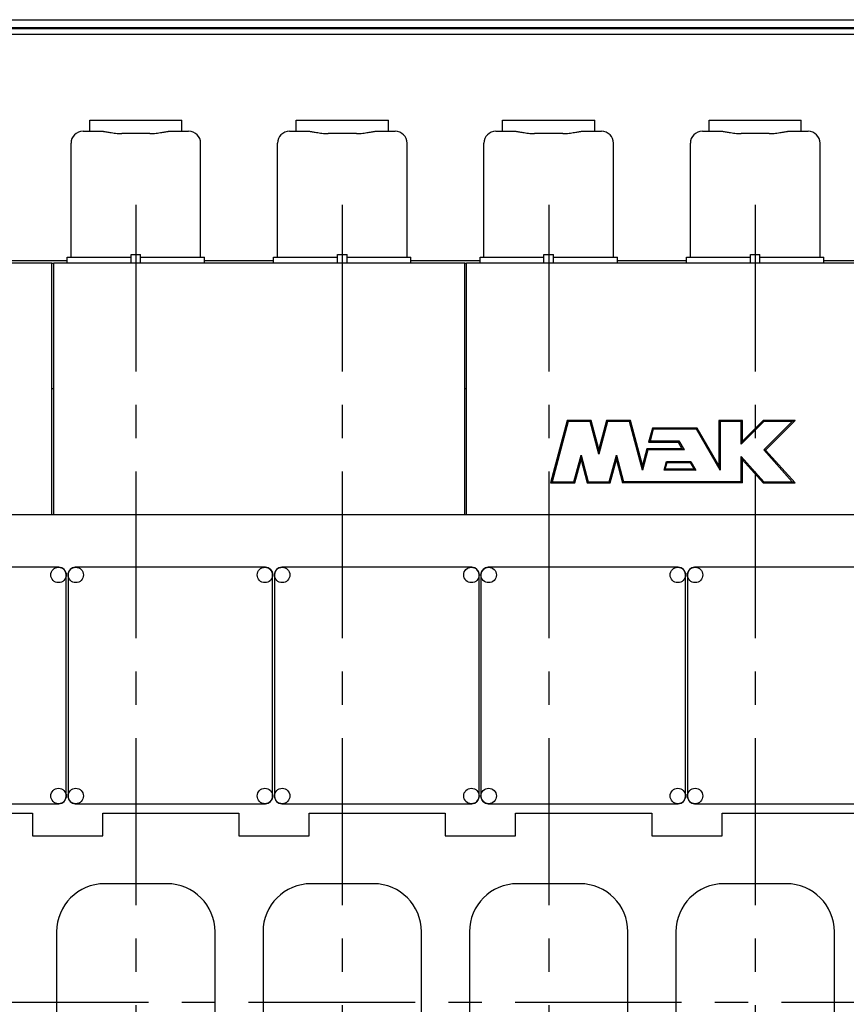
# Model space of a CAD drawing. Header units: millimetres. Extents: x 0 to 841, y 0 to 594.
# Tile 4 of 59: x 161 to 247, y 150 to 252. Entities that reach past the tile are written whole.
import ezdxf

# ---------------------------------------------------------------- set-up
doc = ezdxf.new("R2010")
doc.units = ezdxf.units.MM
doc.header["$LTSCALE"] = 46.255
doc.linetypes.add('CENTER', pattern=[0.6, 0.375, -0.075, 0.075, -0.075])
for name, color, linetype in [('25097_000000_IMO-2_SKL_PBL315', 7, 'CONTINUOUS'), ('25097_030000_TLKGS_V_ABL290', 7, 'CONTINUOUS'), ('25097_100000_TLKGS_V_ABL291', 7, 'CONTINUOUS'), ('25097_200000_TLKGS_V_ABL312', 7, 'CONTINUOUS'), ('25097_700000_TLKGS_V_ABL302', 7, 'CONTINUOUS'), ('right_6_VBL283', 7, 'CONTINUOUS')]:
    doc.layers.add(name, color=color, linetype=linetype)

# ---------------------------------------------------------------- blocks, each defined once
blk = doc.blocks.new('25097_111000_21_SIMPLE1_T1_A_PBL298', base_point=(219.12, 163.88))
at = {"layer": '25097_111000_21_SIMPLE1_T1_A_PBL298', "color": 7, "linetype": 'CONTINUOUS'}
for p, q in [((318.27, 200.75), (105.15, 200.75)), ((148.05, 169.7), (162.23, 169.7)), ((162.23, 169.7), (162.23, 167.34)), ((169.55, 167.34), (169.55, 169.7)), ((169.55, 169.7), (183.73, 169.7)), ((183.73, 169.7), (183.73, 167.34)), ((191.05, 167.34), (191.05, 169.7)), ((191.05, 169.7), (205.23, 169.7)), ((205.23, 169.7), (205.23, 167.34)), ((212.55, 167.34), (212.55, 169.7)), ((212.55, 169.7), (226.73, 169.7)), ((226.73, 169.7), (226.73, 167.34)), ((234.05, 169.7), (248.23, 169.7)), ((234.05, 167.34), (234.05, 169.7)), ((162.23, 167.34), (169.55, 167.34)), ((183.73, 167.34), (191.05, 167.34)), ((205.23, 167.34), (212.55, 167.34)), ((226.73, 167.34), (234.05, 167.34))]:
    blk.add_line(p, q, dxfattribs=at)
blk = doc.blocks.new('25097_111000_21_SIMPLE1_A_ABL297', base_point=(219.125, 163.875))
at = {"layer": '25097_111000_21_SIMPLE1_T1_A_PBL298'}
blk.add_blockref('25097_111000_21_SIMPLE1_T1_A_PBL298', (219.125, 163.875), dxfattribs=at)
blk = doc.blocks.new('25097_111200_24_SIMPLE1_T3_X_PBL319', base_point=(155.1, 183))
at = {"layer": '25097_111200_24_SIMPLE1_T3_X_PBL319', "color": 7, "linetype": 'CONTINUOUS'}
for p, q in [((165, 195.3), (145.2, 195.3)), ((144.45, 194.55), (144.45, 171.45)), ((165.75, 171.45), (165.75, 194.55)), ((145.2, 170.7), (165, 170.7))]:
    blk.add_line(p, q, dxfattribs=at)
for centre in [(145.25, 194.5), (164.95, 194.5), (145.25, 171.5), (164.95, 171.5)]:
    blk.add_circle(centre, 0.8, dxfattribs=at)
for centre, start, end in [((145.2, 194.55), 90, 180), ((165, 194.55), 0, 90), ((145.2, 171.45), 180, 270), ((165, 171.45), 270, 360)]:
    blk.add_arc(centre, 0.75, start, end, dxfattribs=at)
blk = doc.blocks.new('25097_111200_24_SIMPLE1_T6_X_PBL327', base_point=(173, 149.75))
at = {"layer": '25097_111200_24_SIMPLE1_T6_X_PBL327', "color": 7, "linetype": 'CONTINUOUS'}
for p, q in [((176.25, 162.37), (169.75, 162.37)), ((164.75, 157.37), (164.75, 142.12)), ((181.25, 142.12), (181.25, 157.37)), ((167.54, 145.9), (166.7, 142.75)), ((168.7, 145.9), (167.54, 145.9)), ((169.18, 144.12), (168.7, 145.9)), ((169.66, 145.9), (169.18, 144.12)), ((170.82, 145.9), (169.66, 145.9)), ((171.5, 143.34), (170.82, 145.9)), ((172.08, 145.53), (171.92, 144.93)), ((174.4, 145.53), (172.08, 145.53)), ((175.66, 143.34), (174.4, 145.53)), ((175.66, 145.9), (175.66, 143.34)), ((176.78, 145.9), (175.66, 145.9)), ((176.78, 144.72), (176.78, 145.9)), ((178, 145.9), (176.78, 144.72)), ((179.5, 145.9), (178, 145.9)), ((178, 144.44), (179.5, 145.9)), ((171.92, 144.93), (173.45, 144.93)), ((173.45, 144.93), (173.73, 144.44)), ((167.86, 142.75), (168.22, 144.1)), ((168.22, 144.1), (168.58, 142.75)), ((169.78, 142.75), (170.14, 144.1)), ((170.14, 144.1), (170.5, 142.75)), ((171.79, 144.44), (171.5, 143.34)), ((173.73, 144.44), (171.79, 144.44)), ((172.66, 143.34), (172.79, 143.84)), ((172.79, 143.84), (174.08, 143.84)), ((174.08, 143.84), (174.37, 143.34)), ((176.78, 144.13), (178, 142.75)), ((176.78, 142.75), (176.78, 144.13)), ((179.5, 142.75), (178, 144.44)), ((166.7, 142.75), (167.86, 142.75)), ((168.58, 142.75), (169.78, 142.75)), ((170.5, 142.75), (176.78, 142.75)), ((174.37, 143.34), (172.66, 143.34)), ((178, 142.75), (179.5, 142.75)), ((169.75, 137.12), (176.25, 137.12))]:
    blk.add_line(p, q, dxfattribs=at)
for centre, start, end in [((169.75, 157.37), 90, 180), ((176.25, 157.37), 0, 90), ((169.75, 142.12), 180, 270), ((176.25, 142.12), 270, 360)]:
    blk.add_arc(centre, 5, start, end, dxfattribs=at)
blk = doc.blocks.new('25097_111200_24_SIMPLE1_T3_X_PBL330', base_point=(176.6, 183))
at = {"layer": '25097_111200_24_SIMPLE1_T3_X_PBL330', "color": 7, "linetype": 'CONTINUOUS'}
for p, q in [((186.5, 195.3), (166.7, 195.3)), ((165.95, 194.55), (165.95, 171.45)), ((187.25, 171.45), (187.25, 194.55)), ((166.7, 170.7), (186.5, 170.7))]:
    blk.add_line(p, q, dxfattribs=at)
for centre in [(166.75, 194.5), (186.45, 194.5), (166.75, 171.5), (186.45, 171.5)]:
    blk.add_circle(centre, 0.8, dxfattribs=at)
for centre, start, end in [((166.7, 194.55), 90, 180), ((186.5, 194.55), 0, 90), ((166.7, 171.45), 180, 270), ((186.5, 171.45), 270, 360)]:
    blk.add_arc(centre, 0.75, start, end, dxfattribs=at)
blk = doc.blocks.new('25097_111200_24_SIMPLE1_T6_X_PBL341', base_point=(194.5, 149.75))
at = {"layer": '25097_111200_24_SIMPLE1_T6_X_PBL341', "color": 7, "linetype": 'CONTINUOUS'}
for p, q in [((197.75, 162.37), (191.25, 162.37)), ((186.25, 157.37), (186.25, 142.12)), ((202.75, 142.12), (202.75, 157.37)), ((189.04, 145.9), (188.2, 142.75)), ((190.2, 145.9), (189.04, 145.9)), ((190.68, 144.12), (190.2, 145.9)), ((191.16, 145.9), (190.68, 144.12)), ((192.32, 145.9), (191.16, 145.9)), ((193, 143.34), (192.32, 145.9)), ((193.58, 145.53), (193.42, 144.93)), ((195.9, 145.53), (193.58, 145.53)), ((197.16, 143.34), (195.9, 145.53)), ((197.16, 145.9), (197.16, 143.34)), ((198.28, 145.9), (197.16, 145.9)), ((198.28, 144.72), (198.28, 145.9)), ((199.5, 145.9), (198.28, 144.72)), ((201, 145.9), (199.5, 145.9)), ((199.5, 144.44), (201, 145.9)), ((193.42, 144.93), (194.95, 144.93)), ((194.95, 144.93), (195.23, 144.44)), ((189.36, 142.75), (189.72, 144.1)), ((189.72, 144.1), (190.08, 142.75)), ((191.28, 142.75), (191.64, 144.1)), ((191.64, 144.1), (192, 142.75)), ((193.29, 144.44), (193, 143.34)), ((195.23, 144.44), (193.29, 144.44)), ((194.16, 143.34), (194.29, 143.84)), ((194.29, 143.84), (195.58, 143.84)), ((195.58, 143.84), (195.87, 143.34)), ((198.28, 144.13), (199.5, 142.75)), ((198.28, 142.75), (198.28, 144.13)), ((201, 142.75), (199.5, 144.44)), ((188.2, 142.75), (189.36, 142.75)), ((190.08, 142.75), (191.28, 142.75)), ((192, 142.75), (198.28, 142.75)), ((195.87, 143.34), (194.16, 143.34)), ((199.5, 142.75), (201, 142.75)), ((191.25, 137.12), (197.75, 137.12))]:
    blk.add_line(p, q, dxfattribs=at)
for centre, start, end in [((191.25, 157.37), 90, 180), ((197.75, 157.37), 0, 90), ((191.25, 142.12), 180, 270), ((197.75, 142.12), 270, 360)]:
    blk.add_arc(centre, 5, start, end, dxfattribs=at)
blk = doc.blocks.new('25097_111200_24_SIMPLE1_T3_X_PBL344', base_point=(198.1, 183))
at = {"layer": '25097_111200_24_SIMPLE1_T3_X_PBL344', "color": 7, "linetype": 'CONTINUOUS'}
for p, q in [((208, 195.3), (188.2, 195.3)), ((187.45, 194.55), (187.45, 171.45)), ((208.75, 171.45), (208.75, 194.55)), ((188.2, 170.7), (208, 170.7))]:
    blk.add_line(p, q, dxfattribs=at)
for centre in [(188.25, 194.5), (207.95, 194.5), (188.25, 171.5), (207.95, 171.5)]:
    blk.add_circle(centre, 0.8, dxfattribs=at)
for centre, start, end in [((188.2, 194.55), 90, 180), ((208, 194.55), 0, 90), ((188.2, 171.45), 180, 270), ((208, 171.45), 270, 360)]:
    blk.add_arc(centre, 0.75, start, end, dxfattribs=at)
blk = doc.blocks.new('25097_111200_24_SIMPLE1_T6_X_PBL353', base_point=(216, 149.75))
at = {"layer": '25097_111200_24_SIMPLE1_T6_X_PBL353', "color": 7, "linetype": 'CONTINUOUS'}
for p, q in [((219.25, 162.37), (212.75, 162.37)), ((207.75, 157.37), (207.75, 142.12)), ((224.25, 142.12), (224.25, 157.37)), ((210.54, 145.9), (209.7, 142.75)), ((211.7, 145.9), (210.54, 145.9)), ((212.18, 144.12), (211.7, 145.9)), ((212.66, 145.9), (212.18, 144.12)), ((213.82, 145.9), (212.66, 145.9)), ((214.5, 143.34), (213.82, 145.9)), ((215.08, 145.53), (214.92, 144.93)), ((217.4, 145.53), (215.08, 145.53)), ((218.66, 143.34), (217.4, 145.53)), ((219.78, 145.9), (218.66, 145.9)), ((218.66, 145.9), (218.66, 143.34)), ((219.78, 144.72), (219.78, 145.9)), ((221, 145.9), (219.78, 144.72)), ((222.5, 145.9), (221, 145.9)), ((221, 144.44), (222.5, 145.9)), ((214.92, 144.93), (216.45, 144.93)), ((216.45, 144.93), (216.73, 144.44)), ((210.86, 142.75), (211.22, 144.1)), ((211.22, 144.1), (211.58, 142.75)), ((212.78, 142.75), (213.14, 144.1)), ((213.14, 144.1), (213.5, 142.75)), ((214.79, 144.44), (214.5, 143.34)), ((216.73, 144.44), (214.79, 144.44)), ((215.66, 143.34), (215.79, 143.84)), ((215.79, 143.84), (217.08, 143.84)), ((217.08, 143.84), (217.37, 143.34)), ((219.78, 144.13), (221, 142.75)), ((219.78, 142.75), (219.78, 144.13)), ((222.5, 142.75), (221, 144.44)), ((209.7, 142.75), (210.86, 142.75)), ((211.58, 142.75), (212.78, 142.75)), ((213.5, 142.75), (219.78, 142.75)), ((217.37, 143.34), (215.66, 143.34)), ((221, 142.75), (222.5, 142.75)), ((212.75, 137.12), (219.25, 137.12))]:
    blk.add_line(p, q, dxfattribs=at)
for centre, start, end in [((212.75, 157.37), 90, 180), ((219.25, 157.37), 0, 90), ((212.75, 142.12), 180, 270), ((219.25, 142.12), 270, 360)]:
    blk.add_arc(centre, 5, start, end, dxfattribs=at)
blk = doc.blocks.new('25097_111200_24_SIMPLE1_T6_X_PBL354', base_point=(237.5, 149.75))
at = {"layer": '25097_111200_24_SIMPLE1_T6_X_PBL354', "color": 7, "linetype": 'CONTINUOUS'}
for p, q in [((240.75, 162.37), (234.25, 162.37)), ((229.25, 157.37), (229.25, 142.12)), ((245.75, 142.12), (245.75, 157.37)), ((232.04, 145.9), (231.2, 142.75)), ((233.2, 145.9), (232.04, 145.9)), ((233.68, 144.12), (233.2, 145.9)), ((234.16, 145.9), (233.68, 144.12)), ((235.32, 145.9), (234.16, 145.9)), ((236, 143.34), (235.32, 145.9)), ((236.58, 145.53), (236.42, 144.93)), ((238.9, 145.53), (236.58, 145.53)), ((240.16, 143.34), (238.9, 145.53)), ((241.28, 145.9), (240.16, 145.9)), ((240.16, 145.9), (240.16, 143.34)), ((241.28, 144.72), (241.28, 145.9)), ((242.5, 145.9), (241.28, 144.72)), ((244, 145.9), (242.5, 145.9)), ((242.5, 144.44), (244, 145.9)), ((236.42, 144.93), (237.95, 144.93)), ((237.95, 144.93), (238.23, 144.44)), ((232.36, 142.75), (232.72, 144.1)), ((232.72, 144.1), (233.08, 142.75)), ((234.28, 142.75), (234.64, 144.1)), ((234.64, 144.1), (235, 142.75)), ((236.29, 144.44), (236, 143.34)), ((238.23, 144.44), (236.29, 144.44)), ((237.16, 143.34), (237.29, 143.84)), ((237.29, 143.84), (238.58, 143.84)), ((238.58, 143.84), (238.87, 143.34)), ((241.28, 144.13), (242.5, 142.75)), ((241.28, 142.75), (241.28, 144.13)), ((244, 142.75), (242.5, 144.44)), ((231.2, 142.75), (232.36, 142.75)), ((233.08, 142.75), (234.28, 142.75)), ((235, 142.75), (241.28, 142.75)), ((238.87, 143.34), (237.16, 143.34)), ((242.5, 142.75), (244, 142.75)), ((234.25, 137.12), (240.75, 137.12))]:
    blk.add_line(p, q, dxfattribs=at)
for centre, start, end in [((234.25, 157.37), 90, 180), ((240.75, 157.37), 0, 90), ((234.25, 142.12), 180, 270), ((240.75, 142.12), 270, 360)]:
    blk.add_arc(centre, 5, start, end, dxfattribs=at)
blk = doc.blocks.new('25097_111200_24_SIMPLE1_T3_X_PBL365', base_point=(219.6, 183))
at = {"layer": '25097_111200_24_SIMPLE1_T3_X_PBL365', "color": 7, "linetype": 'CONTINUOUS'}
for p, q in [((229.5, 195.3), (209.7, 195.3)), ((208.95, 194.55), (208.95, 171.45)), ((230.25, 171.45), (230.25, 194.55)), ((209.7, 170.7), (229.5, 170.7))]:
    blk.add_line(p, q, dxfattribs=at)
for centre in [(209.75, 194.5), (229.45, 194.5), (209.75, 171.5), (229.45, 171.5)]:
    blk.add_circle(centre, 0.8, dxfattribs=at)
for centre, start, end in [((209.7, 194.55), 90, 180), ((229.5, 194.55), 0, 90), ((209.7, 171.45), 180, 270), ((229.5, 171.45), 270, 360)]:
    blk.add_arc(centre, 0.75, start, end, dxfattribs=at)
blk = doc.blocks.new('25097_111200_24_SIMPLE1_T3_X_PBL383', base_point=(241.1, 183))
at = {"layer": '25097_111200_24_SIMPLE1_T3_X_PBL383', "color": 7, "linetype": 'CONTINUOUS'}
for p, q in [((251, 195.3), (231.2, 195.3)), ((230.45, 194.55), (230.45, 171.45)), ((251.75, 171.45), (251.75, 194.55)), ((231.2, 170.7), (251, 170.7))]:
    blk.add_line(p, q, dxfattribs=at)
for centre in [(231.25, 194.5), (250.95, 194.5), (231.25, 171.5), (250.95, 171.5)]:
    blk.add_circle(centre, 0.8, dxfattribs=at)
for centre, start, end in [((231.2, 194.55), 90, 180), ((251, 194.55), 0, 90), ((231.2, 171.45), 180, 270), ((251, 171.45), 270, 360)]:
    blk.add_arc(centre, 0.75, start, end, dxfattribs=at)
blk = doc.blocks.new('25097_111200_24_SIMPLE1_X_ABL299', base_point=(219.95, 167.38))
at = {"layer": '25097_111200_24_SIMPLE1_T3_X_PBL319'}
blk.add_blockref('25097_111200_24_SIMPLE1_T3_X_PBL319', (155.1, 183), dxfattribs=at)
at = {"layer": '25097_111200_24_SIMPLE1_T3_X_PBL330'}
blk.add_blockref('25097_111200_24_SIMPLE1_T3_X_PBL330', (176.6, 183), dxfattribs=at)
at = {"layer": '25097_111200_24_SIMPLE1_T3_X_PBL344'}
blk.add_blockref('25097_111200_24_SIMPLE1_T3_X_PBL344', (198.1, 183), dxfattribs=at)
at = {"layer": '25097_111200_24_SIMPLE1_T3_X_PBL365'}
blk.add_blockref('25097_111200_24_SIMPLE1_T3_X_PBL365', (219.6, 183), dxfattribs=at)
at = {"layer": '25097_111200_24_SIMPLE1_T3_X_PBL383'}
blk.add_blockref('25097_111200_24_SIMPLE1_T3_X_PBL383', (241.1, 183), dxfattribs=at)
at = {"layer": '25097_111200_24_SIMPLE1_T6_X_PBL327'}
blk.add_blockref('25097_111200_24_SIMPLE1_T6_X_PBL327', (173, 149.75), dxfattribs=at)
at = {"layer": '25097_111200_24_SIMPLE1_T6_X_PBL341'}
blk.add_blockref('25097_111200_24_SIMPLE1_T6_X_PBL341', (194.5, 149.75), dxfattribs=at)
at = {"layer": '25097_111200_24_SIMPLE1_T6_X_PBL353'}
blk.add_blockref('25097_111200_24_SIMPLE1_T6_X_PBL353', (216, 149.75), dxfattribs=at)
at = {"layer": '25097_111200_24_SIMPLE1_T6_X_PBL354'}
blk.add_blockref('25097_111200_24_SIMPLE1_T6_X_PBL354', (237.5, 149.75), dxfattribs=at)
blk = doc.blocks.new('25097_171000_21_SIMPLE1_T1_A_PBL308', base_point=(218.125, 213.863))
at = {"layer": '25097_171000_21_SIMPLE1_T1_A_PBL308', "color": 7, "linetype": 'CONTINUOUS'}
for p, q in [((118.65, 226.975), (164.25, 226.975)), ((164.25, 200.75), (164.25, 226.975)), ((164.45, 200.75), (164.45, 226.975)), ((164.45, 226.975), (207.25, 226.975)), ((207.25, 200.75), (207.25, 226.975)), ((207.45, 200.75), (207.45, 226.975)), ((207.45, 226.975), (250.25, 226.975))]:
    blk.add_line(p, q, dxfattribs=at)
blk = doc.blocks.new('25097_171000_21_SIMPLE1_T2_A_PBL366', base_point=(228.92, 207.32))
at = {"layer": '25097_171000_21_SIMPLE1_T2_A_PBL366', "color": 7, "linetype": 'CONTINUOUS'}
for p, q in [((217.92, 210.58), (216.18, 204.07)), ((218.02, 210.45), (216.35, 204.2)), ((217.92, 210.58), (218.02, 210.45)), ((220.41, 210.58), (217.92, 210.58)), ((220.3, 210.45), (218.02, 210.45)), ((220.41, 210.58), (220.3, 210.45)), ((221.21, 207.06), (220.3, 210.45)), ((221.21, 207.58), (220.41, 210.58)), ((222.02, 210.58), (221.21, 207.58)), ((222.12, 210.45), (221.21, 207.06)), ((222.02, 210.58), (222.12, 210.45)), ((224.5, 210.58), (222.02, 210.58)), ((224.4, 210.45), (222.12, 210.45)), ((224.5, 210.58), (224.4, 210.45)), ((225.75, 205.4), (224.4, 210.45)), ((225.75, 205.92), (224.5, 210.58)), ((233.72, 210.58), (233.72, 205.9)), ((233.72, 210.58), (233.85, 210.45)), ((236.18, 210.58), (233.72, 210.58)), ((233.85, 210.45), (233.85, 205.4)), ((236.05, 210.45), (233.85, 210.45)), ((236.18, 210.58), (236.05, 210.45)), ((236.05, 208.1), (236.05, 210.45)), ((238.4, 210.45), (236.05, 208.1)), ((236.18, 208.42), (236.18, 210.58)), ((238.34, 210.58), (236.18, 208.42)), ((238.34, 210.58), (238.4, 210.45)), ((241.67, 210.58), (238.34, 210.58)), ((238.4, 207.5), (241.35, 210.45)), ((241.35, 210.45), (238.4, 210.45)), ((238.58, 207.49), (241.67, 210.58)), ((241.67, 210.58), (241.35, 210.45)), ((226.79, 209.78), (226.39, 208.32)), ((226.89, 209.65), (226.57, 208.45)), ((226.79, 209.78), (226.89, 209.65)), ((231.47, 209.78), (226.79, 209.78)), ((231.4, 209.65), (226.89, 209.65)), ((231.47, 209.78), (231.4, 209.65)), ((233.85, 205.4), (231.4, 209.65)), ((233.72, 205.9), (231.47, 209.78)), ((226.39, 208.32), (226.57, 208.45)), ((226.39, 208.32), (229.47, 208.32)), ((226.57, 208.45), (229.55, 208.45)), ((229.47, 208.32), (229.55, 208.45)), ((229.47, 208.32), (229.87, 207.63)), ((229.55, 208.45), (230.1, 207.5)), ((236.18, 208.42), (236.05, 208.1)), ((218.63, 204.2), (219.37, 206.97)), ((219.37, 206.46), (219.37, 206.97)), ((219.37, 206.97), (220.11, 204.2)), ((221.21, 207.58), (221.21, 207.06)), ((222.31, 204.2), (223.05, 206.97)), ((223.05, 206.46), (223.05, 206.97)), ((223.05, 206.97), (223.79, 204.2)), ((226.21, 207.63), (225.75, 205.92)), ((226.31, 207.5), (225.75, 205.4)), ((226.21, 207.63), (226.31, 207.5)), ((229.87, 207.63), (226.21, 207.63)), ((230.1, 207.5), (226.31, 207.5)), ((229.87, 207.63), (230.1, 207.5)), ((241.35, 204.2), (238.4, 207.5)), ((238.58, 207.49), (238.4, 207.5)), ((241.65, 204.07), (238.58, 207.49)), ((218.73, 204.07), (219.37, 206.46)), ((219.37, 206.46), (220.01, 204.07)), ((222.41, 204.07), (223.05, 206.46)), ((223.05, 206.46), (223.69, 204.07)), ((228.03, 205.4), (228.27, 206.3)), ((228.14, 205.49), (228.34, 206.21)), ((228.34, 206.21), (228.27, 206.3)), ((228.27, 206.3), (230.79, 206.3)), ((228.34, 206.21), (230.74, 206.21)), ((230.74, 206.21), (230.79, 206.3)), ((230.74, 206.21), (231.16, 205.49)), ((230.79, 206.3), (231.31, 205.4)), ((236.05, 204.2), (236.05, 206.83)), ((236.18, 206.48), (236.05, 206.83)), ((236.05, 206.83), (238.4, 204.2)), ((236.18, 204.07), (236.18, 206.48)), ((236.18, 206.48), (238.34, 204.07)), ((225.75, 205.92), (225.75, 205.4)), ((228.14, 205.49), (228.03, 205.4)), ((231.31, 205.4), (228.03, 205.4)), ((231.16, 205.49), (228.14, 205.49)), ((231.16, 205.49), (231.31, 205.4)), ((233.72, 205.9), (233.85, 205.4)), ((216.18, 204.07), (216.35, 204.2)), ((216.18, 204.07), (218.73, 204.07)), ((216.35, 204.2), (218.63, 204.2)), ((218.73, 204.07), (218.63, 204.2)), ((220.01, 204.07), (220.11, 204.2)), ((220.01, 204.07), (222.41, 204.07)), ((220.11, 204.2), (222.31, 204.2)), ((222.41, 204.07), (222.31, 204.2)), ((223.69, 204.07), (223.79, 204.2)), ((236.18, 204.07), (223.69, 204.07)), ((236.05, 204.2), (223.79, 204.2)), ((236.18, 204.07), (236.05, 204.2)), ((238.34, 204.07), (238.4, 204.2)), ((238.34, 204.07), (241.65, 204.07)), ((238.4, 204.2), (241.35, 204.2)), ((241.65, 204.07), (241.35, 204.2))]:
    blk.add_line(p, q, dxfattribs=at)
blk = doc.blocks.new('25097_171000_21_SIMPLE1_A_ABL307', base_point=(218.12, 213.86))
at = {"layer": '25097_171000_21_SIMPLE1_T1_A_PBL308'}
blk.add_blockref('25097_171000_21_SIMPLE1_T1_A_PBL308', (218.12, 213.86), dxfattribs=at)
at = {"layer": '25097_171000_21_SIMPLE1_T2_A_PBL366'}
blk.add_blockref('25097_171000_21_SIMPLE1_T2_A_PBL366', (228.92, 207.32), dxfattribs=at)
blk = doc.blocks.new('25097_100000_TLKGS_V_ABL291', base_point=(219.625, 158.7125))
at = {"layer": '25097_111000_21_SIMPLE1_A_ABL297'}
blk.add_blockref('25097_111000_21_SIMPLE1_A_ABL297', (219.125, 163.875), dxfattribs=at)
at = {"layer": '25097_111200_24_SIMPLE1_X_ABL299'}
blk.add_blockref('25097_111200_24_SIMPLE1_X_ABL299', (219.95, 167.375), dxfattribs=at)
at = {"layer": '25097_171000_21_SIMPLE1_A_ABL307'}
blk.add_blockref('25097_171000_21_SIMPLE1_A_ABL307', (218.125, 213.8625), dxfattribs=at)
blk = doc.blocks.new('25097_727000_27_SIMPLE1_T1_B_PBL304', base_point=(250.53, 240.22))
at = {"layer": '25097_727000_27_SIMPLE1_T1_B_PBL304', "color": 7, "linetype": 'CONTINUOUS'}
for p, q in [((115.4, 252.27), (314.07, 252.27)), ((115.4, 251.45), (314.07, 251.45)), ((115.4, 251.37), (314.07, 251.37)), ((115.4, 250.78), (314.07, 250.78)), ((158.65, 227.21), (165.85, 227.21)), ((180.15, 227.21), (187.35, 227.21)), ((201.65, 227.21), (208.85, 227.21)), ((223.15, 227.21), (230.35, 227.21)), ((244.65, 227.21), (251.85, 227.21))]:
    blk.add_line(p, q, dxfattribs=at)
blk = doc.blocks.new('25097_727000_27_SIMPLE1_B_ABL303', base_point=(250.53, 240.22))
at = {"layer": '25097_727000_27_SIMPLE1_T1_B_PBL304'}
blk.add_blockref('25097_727000_27_SIMPLE1_T1_B_PBL304', (250.53, 240.22), dxfattribs=at)
blk = doc.blocks.new('25097_700000_TLKGS_V_ABL302', base_point=(250.53, 240.22))
at = {"layer": '25097_727000_27_SIMPLE1_B_ABL303'}
blk.add_blockref('25097_727000_27_SIMPLE1_B_ABL303', (250.53, 240.22), dxfattribs=at)
blk = doc.blocks.new('25007_210700_21_SIMPLE1_T2_A_PBL329', base_point=(173, 234.39))
at = {"layer": '25007_210700_21_SIMPLE1_T2_A_PBL329', "color": 7, "linetype": 'CONTINUOUS'}
for p, q in [((168.2, 240.66), (168.2, 241.81)), ((168.2, 241.81), (177.8, 241.81)), ((177.8, 240.66), (177.8, 241.81)), ((167.5, 240.66), (169.59, 240.66)), ((168.67, 240.66), (169.59, 240.66)), ((174.47, 240.42), (171.53, 240.42)), ((176.41, 240.66), (176.7, 240.66)), ((176.41, 240.66), (177.33, 240.66)), ((177.33, 240.66), (178.5, 240.66)), ((166.25, 227.56), (166.25, 239.41)), ((179.75, 227.56), (179.75, 239.41)), ((165.85, 226.97), (165.85, 227.56)), ((165.85, 227.56), (172.5, 227.56)), ((172.5, 226.97), (172.5, 227.85)), ((172.5, 227.85), (173.5, 227.85)), ((173.5, 226.97), (173.5, 227.85)), ((173.5, 227.56), (180.15, 227.56)), ((180.15, 226.97), (180.15, 227.56))]:
    blk.add_line(p, q, dxfattribs=at)
for centre, start, end in [((167.5, 239.41), 90, 180), ((178.5, 239.41), 0, 90)]:
    blk.add_arc(centre, 1.25, start, end, dxfattribs=at)
for points, knots in [([(169.59, 240.66), (169.63, 240.66), (169.72, 240.64), (169.88, 240.62), (170.08, 240.58), (170.41, 240.52), (170.9, 240.45), (171.31, 240.42), (171.53, 240.42)], [0, 0, 0, 0, 0.055747, 0.137772, 0.243376, 0.369201, 0.666979, 1, 1, 1, 1]), ([(174.47, 240.42), (174.69, 240.42), (175.1, 240.45), (175.59, 240.52), (175.92, 240.58), (176.12, 240.62), (176.28, 240.64), (176.37, 240.66), (176.41, 240.66)], [0, 0, 0, 0, 0.333021, 0.630799, 0.756624, 0.862228, 0.944253, 1, 1, 1, 1])]:
    blk.add_open_spline(points, degree=3, knots=knots, dxfattribs=at)
blk = doc.blocks.new('25007_210700_21_SIMPLE1_T1_A_PBL411', base_point=(164.35, 220.4))
at = {"layer": '25007_210700_21_SIMPLE1_T1_A_PBL411', "color": 7, "linetype": 'CONTINUOUS'}
for p, q in [((164.45, 226.91), (164.25, 226.91)), ((164.25, 213.9), (164.45, 213.9))]:
    blk.add_line(p, q, dxfattribs=at)
blk = doc.blocks.new('25007_210700_21_SIMPLE1_A_ABL328', base_point=(172.2, 227.85))
at = {"layer": '25007_210700_21_SIMPLE1_T1_A_PBL411'}
blk.add_blockref('25007_210700_21_SIMPLE1_T1_A_PBL411', (164.35, 220.4), dxfattribs=at)
at = {"layer": '25007_210700_21_SIMPLE1_T2_A_PBL329'}
blk.add_blockref('25007_210700_21_SIMPLE1_T2_A_PBL329', (173, 234.39), dxfattribs=at)
blk = doc.blocks.new('25007_210700_21_SIMPLE1_T2_A_PBL343', base_point=(194.5, 234.39))
at = {"layer": '25007_210700_21_SIMPLE1_T2_A_PBL343', "color": 7, "linetype": 'CONTINUOUS'}
for p, q in [((189.7, 240.66), (189.7, 241.81)), ((189.7, 241.81), (199.3, 241.81)), ((199.3, 240.66), (199.3, 241.81)), ((189, 240.66), (191.09, 240.66)), ((190.17, 240.66), (191.09, 240.66)), ((195.97, 240.42), (193.03, 240.42)), ((197.91, 240.66), (198.83, 240.66)), ((197.91, 240.66), (198.2, 240.66)), ((198.83, 240.66), (200, 240.66)), ((187.75, 227.56), (187.75, 239.41)), ((201.25, 227.56), (201.25, 239.41)), ((187.35, 226.97), (187.35, 227.56)), ((187.35, 227.56), (194, 227.56)), ((194, 226.97), (194, 227.85)), ((194, 227.85), (195, 227.85)), ((195, 226.97), (195, 227.85)), ((195, 227.56), (201.65, 227.56)), ((201.65, 226.97), (201.65, 227.56))]:
    blk.add_line(p, q, dxfattribs=at)
for centre, start, end in [((189, 239.41), 90, 180), ((200, 239.41), 0, 90)]:
    blk.add_arc(centre, 1.25, start, end, dxfattribs=at)
for points, knots in [([(191.09, 240.66), (191.13, 240.66), (191.22, 240.64), (191.38, 240.62), (191.58, 240.58), (191.91, 240.52), (192.4, 240.45), (192.81, 240.42), (193.03, 240.42)], [0, 0, 0, 0, 0.055747, 0.137772, 0.243376, 0.369201, 0.666979, 1, 1, 1, 1]), ([(195.97, 240.42), (196.19, 240.42), (196.6, 240.45), (197.09, 240.52), (197.42, 240.58), (197.62, 240.62), (197.78, 240.64), (197.87, 240.66), (197.91, 240.66)], [0, 0, 0, 0, 0.333021, 0.630799, 0.756624, 0.862228, 0.944253, 1, 1, 1, 1])]:
    blk.add_open_spline(points, degree=3, knots=knots, dxfattribs=at)
blk = doc.blocks.new('25007_210700_21_SIMPLE1_A_ABL342', base_point=(194.5, 234.39))
at = {"layer": '25007_210700_21_SIMPLE1_T2_A_PBL343'}
blk.add_blockref('25007_210700_21_SIMPLE1_T2_A_PBL343', (194.5, 234.39), dxfattribs=at)
blk = doc.blocks.new('25007_210700_21_SIMPLE1_T2_A_PBL364', base_point=(216, 234.39))
at = {"layer": '25007_210700_21_SIMPLE1_T2_A_PBL364', "color": 7, "linetype": 'CONTINUOUS'}
for p, q in [((211.2, 240.66), (211.2, 241.81)), ((211.2, 241.81), (220.8, 241.81)), ((220.8, 240.66), (220.8, 241.81)), ((210.5, 240.66), (212.59, 240.66)), ((211.67, 240.66), (212.59, 240.66)), ((217.47, 240.42), (214.53, 240.42)), ((219.41, 240.66), (219.7, 240.66)), ((219.41, 240.66), (220.33, 240.66)), ((220.33, 240.66), (221.5, 240.66)), ((209.25, 227.56), (209.25, 239.41)), ((222.75, 227.56), (222.75, 239.41)), ((208.85, 226.97), (208.85, 227.56)), ((208.85, 227.56), (215.5, 227.56)), ((215.5, 226.97), (215.5, 227.85)), ((215.5, 227.85), (216.5, 227.85)), ((216.5, 226.97), (216.5, 227.85)), ((216.5, 227.56), (223.15, 227.56)), ((223.15, 226.97), (223.15, 227.56))]:
    blk.add_line(p, q, dxfattribs=at)
for centre, start, end in [((210.5, 239.41), 90, 180), ((221.5, 239.41), 0, 90)]:
    blk.add_arc(centre, 1.25, start, end, dxfattribs=at)
for points, knots in [([(212.59, 240.66), (212.63, 240.66), (212.72, 240.64), (212.88, 240.62), (213.08, 240.58), (213.41, 240.52), (213.9, 240.45), (214.31, 240.42), (214.53, 240.42)], [0, 0, 0, 0, 0.055747, 0.137772, 0.243376, 0.369201, 0.666979, 1, 1, 1, 1]), ([(217.47, 240.42), (217.69, 240.42), (218.1, 240.45), (218.59, 240.52), (218.92, 240.58), (219.12, 240.62), (219.28, 240.64), (219.37, 240.66), (219.41, 240.66)], [0, 0, 0, 0, 0.333021, 0.630799, 0.756624, 0.862228, 0.944253, 1, 1, 1, 1])]:
    blk.add_open_spline(points, degree=3, knots=knots, dxfattribs=at)
blk = doc.blocks.new('25007_210700_21_SIMPLE1_T1_A_PBL412', base_point=(207.35, 220.4))
at = {"layer": '25007_210700_21_SIMPLE1_T1_A_PBL412', "color": 7, "linetype": 'CONTINUOUS'}
for p, q in [((207.45, 226.91), (207.25, 226.91)), ((207.25, 213.9), (207.45, 213.9))]:
    blk.add_line(p, q, dxfattribs=at)
blk = doc.blocks.new('25007_210700_21_SIMPLE1_A_ABL363', base_point=(215.2, 227.85))
at = {"layer": '25007_210700_21_SIMPLE1_T1_A_PBL412'}
blk.add_blockref('25007_210700_21_SIMPLE1_T1_A_PBL412', (207.35, 220.4), dxfattribs=at)
at = {"layer": '25007_210700_21_SIMPLE1_T2_A_PBL364'}
blk.add_blockref('25007_210700_21_SIMPLE1_T2_A_PBL364', (216, 234.39), dxfattribs=at)
blk = doc.blocks.new('25007_210700_21_SIMPLE1_T2_A_PBL388', base_point=(237.5, 234.39))
at = {"layer": '25007_210700_21_SIMPLE1_T2_A_PBL388', "color": 7, "linetype": 'CONTINUOUS'}
for p, q in [((232.7, 240.66), (232.7, 241.81)), ((232.7, 241.81), (242.3, 241.81)), ((242.3, 240.66), (242.3, 241.81)), ((232, 240.66), (234.09, 240.66)), ((233.17, 240.66), (234.09, 240.66)), ((238.97, 240.42), (236.03, 240.42)), ((240.91, 240.66), (241.83, 240.66)), ((240.91, 240.66), (241.2, 240.66)), ((241.83, 240.66), (243, 240.66)), ((230.75, 227.56), (230.75, 239.41)), ((244.25, 227.56), (244.25, 239.41)), ((230.35, 226.97), (230.35, 227.56)), ((230.35, 227.56), (237, 227.56)), ((237, 226.97), (237, 227.85)), ((237, 227.85), (238, 227.85)), ((238, 226.97), (238, 227.85)), ((238, 227.56), (244.65, 227.56)), ((244.65, 226.97), (244.65, 227.56))]:
    blk.add_line(p, q, dxfattribs=at)
for centre, start, end in [((232, 239.41), 90, 180), ((243, 239.41), 0, 90)]:
    blk.add_arc(centre, 1.25, start, end, dxfattribs=at)
for points, knots in [([(234.09, 240.66), (234.13, 240.66), (234.22, 240.64), (234.38, 240.62), (234.58, 240.58), (234.91, 240.52), (235.4, 240.45), (235.81, 240.42), (236.03, 240.42)], [0, 0, 0, 0, 0.055747, 0.137772, 0.243376, 0.369201, 0.666979, 1, 1, 1, 1]), ([(238.97, 240.42), (239.19, 240.42), (239.6, 240.45), (240.09, 240.52), (240.42, 240.58), (240.62, 240.62), (240.78, 240.64), (240.87, 240.66), (240.91, 240.66)], [0, 0, 0, 0, 0.333021, 0.630799, 0.756624, 0.862228, 0.944253, 1, 1, 1, 1])]:
    blk.add_open_spline(points, degree=3, knots=knots, dxfattribs=at)
blk = doc.blocks.new('25007_210700_21_SIMPLE1_A_ABL387', base_point=(237.5, 234.39))
at = {"layer": '25007_210700_21_SIMPLE1_T2_A_PBL388'}
blk.add_blockref('25007_210700_21_SIMPLE1_T2_A_PBL388', (237.5, 234.39), dxfattribs=at)
blk = doc.blocks.new('25097_200000_TLKGS_V_ABL312', base_point=(216, 227.85))
at = {"layer": '25007_210700_21_SIMPLE1_A_ABL328'}
blk.add_blockref('25007_210700_21_SIMPLE1_A_ABL328', (172.2, 227.85), dxfattribs=at)
at = {"layer": '25007_210700_21_SIMPLE1_A_ABL342'}
blk.add_blockref('25007_210700_21_SIMPLE1_A_ABL342', (194.5, 234.39), dxfattribs=at)
at = {"layer": '25007_210700_21_SIMPLE1_A_ABL363'}
blk.add_blockref('25007_210700_21_SIMPLE1_A_ABL363', (215.2, 227.85), dxfattribs=at)
at = {"layer": '25007_210700_21_SIMPLE1_A_ABL387'}
blk.add_blockref('25007_210700_21_SIMPLE1_A_ABL387', (237.5, 234.39), dxfattribs=at)
blk = doc.blocks.new('25097_030000_TLKGS_V_ABL290', base_point=(244.41, 180.97))
at = {"layer": '25097_100000_TLKGS_V_ABL291'}
blk.add_blockref('25097_100000_TLKGS_V_ABL291', (219.62, 158.71), dxfattribs=at)
at = {"layer": '25097_200000_TLKGS_V_ABL312'}
blk.add_blockref('25097_200000_TLKGS_V_ABL312', (216, 227.85), dxfattribs=at)
at = {"layer": '25097_700000_TLKGS_V_ABL302'}
blk.add_blockref('25097_700000_TLKGS_V_ABL302', (250.53, 240.22), dxfattribs=at)
blk = doc.blocks.new('25097_000000_TLKGS_MARKETING_ABL284', base_point=(253, 180.34))
at = {"layer": '25097_030000_TLKGS_V_ABL290'}
blk.add_blockref('25097_030000_TLKGS_V_ABL290', (244.41, 180.97), dxfattribs=at)
blk = doc.blocks.new('25097_000000_IMO-2_SKL_PBL315', base_point=(234.38, 181.1))
at = {"layer": '25097_000000_IMO-2_SKL_PBL315', "color": 2, "linetype": 'CENTER'}
for p, q in [((173, 233), (173, 129.2)), ((194.5, 233), (194.5, 129.2)), ((216, 233), (216, 129.2)), ((237.5, 233), (237.5, 129.2)), ((368.6, 150), (100.15, 150))]:
    blk.add_line(p, q, dxfattribs=at)
blk = doc.blocks.new('RIGHT_6_VBL283', base_point=(253, 194.6))
at = {"layer": '25097_000000_IMO-2_SKL_PBL315'}
blk.add_blockref('25097_000000_IMO-2_SKL_PBL315', (234.38, 181.1), dxfattribs=at)
at = {"layer": '25097_000000_TLKGS_MARKETING_ABL284'}
blk.add_blockref('25097_000000_TLKGS_MARKETING_ABL284', (253, 180.34), dxfattribs=at)

msp = doc.modelspace()

# ---------------------------------------------------------------- block references
at = {"layer": 'right_6_VBL283'}
msp.add_blockref('RIGHT_6_VBL283', (252.99866, 194.6), dxfattribs=at)

doc.saveas('drawing.dxf')
